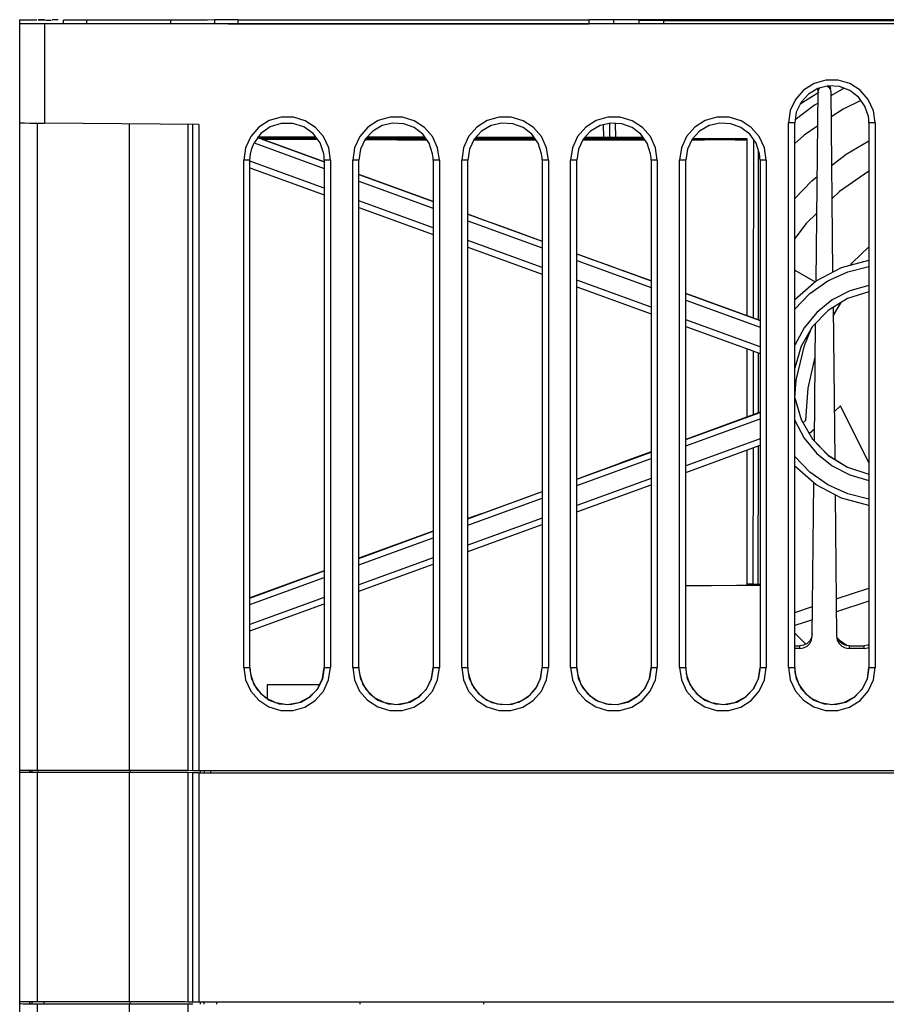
# Model space of a CAD drawing. Extents: x 0 to 420, y 0 to 297.
# Tile 28 of 34: x 184 to 209, y 225 to 253. Entities that reach past the tile are written whole.
import ezdxf

# ---------------------------------------------------------------- set-up
doc = ezdxf.new("R2010")
doc.units = 0
doc.header["$LTSCALE"] = 23.1
doc.layers.get('0').update_dxf_attribs({"linetype": 'CONTINUOUS'})

msp = doc.modelspace()

# ---------------------------------------------------------------- linework, layer by layer
at = {"color": 7, "linetype": 'CONTINUOUS'}
for p, q in [((184.138, 203.698), (184.138, 252.774)), ((184.838, 252.656), (184.838, 249.85)), ((232.438, 252.656), (184.838, 252.656)), ((185.372, 252.669), (185.372, 252.764)), ((186.035, 252.663), (186.036, 252.765)), ((188.412, 252.765), (186.036, 252.765)), ((188.412, 252.667), (188.412, 252.765)), ((189.647, 252.767), (189.647, 252.666)), ((189.901, 252.664), (190.035, 252.659)), ((190.301, 252.768), (190.301, 252.658)), ((190.301, 252.768), (200.238, 252.768)), ((190.734, 252.658), (200.238, 252.658)), ((200.238, 252.658), (200.238, 252.768)), ((224.038, 252.769), (200.938, 252.769)), ((200.938, 252.659), (200.938, 252.767)), ((201.638, 252.753), (201.638, 252.659)), ((202.338, 252.755), (202.338, 252.658)), ((202.338, 252.755), (215.988, 252.755)), ((206.716, 250.833), (206.713, 250.82)), ((207.444, 250.835), (207.066, 250.62)), ((206.729, 250.716), (206.202, 250.391)), ((206.654, 245.391), (206.713, 250.742)), ((206.711, 250.747), (206.711, 250.825)), ((207.065, 250.747), (207.121, 245.639)), ((184.635, 249.861), (184.635, 231.56)), ((189.204, 249.812), (184.838, 249.85)), ((187.239, 231.56), (187.239, 249.838)), ((188.895, 249.819), (188.895, 231.556)), ((189.029, 231.551), (189.029, 249.814)), ((189.204, 249.812), (189.204, 231.551)), ((200.635, 249.801), (200.638, 249.452)), ((200.809, 249.843), (200.813, 249.452)), ((200.988, 249.452), (200.984, 249.844)), ((205.873, 234.456), (205.873, 249.856)), ((206.048, 234.456), (206.048, 249.856)), ((208.148, 249.856), (208.148, 234.456)), ((208.323, 249.856), (208.323, 234.456)), ((190.959, 249.553), (190.766, 249.29)), ((191.81, 249.446), (190.862, 249.446)), ((192.748, 248.757), (190.862, 249.444)), ((190.862, 249.442), (192.748, 248.756)), ((192.514, 249.446), (191.81, 249.446)), ((190.766, 249.29), (192.748, 248.569)), ((191.81, 249.415), (190.942, 249.415)), ((192.538, 249.415), (191.81, 249.415)), ((204.685, 249.409), (204.562, 249.408)), ((204.685, 249.378), (204.562, 249.377)), ((204.7, 249.41), (204.685, 249.409)), ((204.7, 249.379), (204.685, 249.378)), ((204.7, 244.407), (204.7, 249.41)), ((204.881, 249.384), (204.876, 244.343)), ((205.024, 244.289), (205.029, 249.056)), ((190.473, 234.456), (190.473, 248.806)), ((190.596, 248.806), (190.473, 248.806)), ((190.648, 234.456), (190.648, 248.806)), ((192.748, 248.01), (190.648, 248.775)), ((192.748, 248.806), (192.748, 234.456)), ((192.923, 248.806), (192.923, 234.456)), ((193.553, 234.456), (193.553, 248.806)), ((193.728, 234.456), (193.728, 248.806)), ((195.828, 248.806), (195.828, 234.456)), ((196.003, 248.806), (196.003, 234.456)), ((196.633, 234.456), (196.633, 248.806)), ((196.808, 234.456), (196.808, 248.806)), ((198.908, 248.806), (198.908, 234.456)), ((199.083, 248.806), (199.083, 234.456)), ((199.713, 234.456), (199.713, 248.806)), ((199.888, 234.456), (199.888, 248.806)), ((201.988, 248.806), (201.988, 234.456)), ((202.163, 248.806), (202.163, 234.456)), ((202.793, 234.456), (202.793, 248.806)), ((202.968, 234.456), (202.968, 248.806)), ((205.068, 248.806), (205.068, 234.456)), ((205.243, 248.806), (205.243, 234.456)), ((190.648, 248.589), (192.748, 247.824)), ((195.828, 247.636), (193.728, 248.401)), ((193.728, 248.399), (195.828, 247.635)), ((193.728, 248.212), (195.828, 247.448)), ((195.828, 246.889), (193.728, 247.654)), ((193.728, 247.468), (195.828, 246.703)), ((197.113, 247.168), (196.808, 247.28)), ((196.808, 247.278), (198.908, 246.514)), ((196.808, 247.091), (198.908, 246.327)), ((198.908, 245.768), (196.808, 246.533)), ((196.808, 246.347), (198.908, 245.582)), ((199.888, 246.157), (201.988, 245.393)), ((199.888, 245.97), (201.988, 245.206)), ((207.368, 245.77), (208.148, 245.974)), ((207.368, 245.768), (208.148, 245.972)), ((201.988, 245.394), (201.18, 245.688)), ((206.048, 245.696), (206.623, 245.364)), ((201.988, 244.647), (199.888, 245.412)), ((199.888, 245.226), (201.988, 244.461)), ((205.068, 244.273), (202.968, 245.038)), ((202.968, 245.036), (205.068, 244.272)), ((202.968, 244.849), (205.068, 244.085)), ((206.065, 244.878), (206.048, 244.888)), ((207.134, 244.394), (207.353, 244.775)), ((207.352, 244.775), (207.134, 244.419)), ((207.132, 244.639), (207.179, 240.347)), ((205.068, 243.526), (202.968, 244.291)), ((206.603, 240.862), (206.64, 244.19)), ((202.968, 244.105), (205.068, 243.34)), ((204.7, 241.541), (204.7, 243.474)), ((204.875, 243.411), (204.873, 241.603)), ((205.021, 241.657), (205.023, 243.357)), ((206.228, 243.547), (206.048, 242.934)), ((206.052, 242.081), (206.092, 242.583)), ((205.068, 241.674), (202.968, 240.91)), ((202.968, 240.908), (205.068, 241.673)), ((207.347, 241.854), (207.164, 241.692)), ((208.148, 240.242), (207.347, 241.854)), ((202.968, 240.722), (205.068, 241.486)), ((206.28, 241.378), (206.363, 241.451)), ((206.607, 241.199), (206.46, 241.07)), ((205.068, 240.927), (202.968, 240.163)), ((199.888, 239.787), (201.988, 240.552)), ((201.988, 240.553), (201.133, 240.242)), ((202.968, 239.977), (205.068, 240.742)), ((204.7, 236.776), (204.7, 240.608)), ((204.872, 240.67), (204.868, 236.815)), ((205.016, 236.814), (205.02, 240.724)), ((199.888, 239.601), (201.988, 240.365)), ((201.988, 239.806), (199.888, 239.042)), ((196.808, 238.666), (198.908, 239.431)), ((198.325, 239.22), (198.908, 239.432)), ((199.888, 238.856), (201.988, 239.621)), ((206.542, 235.341), (206.59, 239.679)), ((196.808, 238.48), (198.908, 239.244)), ((207.19, 239.339), (207.234, 235.341)), ((197.186, 238.805), (196.808, 238.668)), ((198.908, 238.685), (196.808, 237.921)), ((195.828, 238.311), (193.728, 237.547)), ((193.728, 237.545), (195.828, 238.31)), ((196.808, 237.735), (198.908, 238.5)), ((193.728, 237.359), (195.828, 238.123)), ((195.828, 237.564), (193.728, 236.8)), ((192.748, 237.19), (190.648, 236.426)), ((190.648, 236.424), (192.748, 237.189)), ((193.728, 236.614), (195.828, 237.379)), ((190.648, 236.238), (192.748, 237.002)), ((204.877, 236.812), (204.7, 236.814)), ((204.932, 236.806), (204.7, 236.805)), ((205.068, 236.807), (204.932, 236.806)), ((207.222, 236.399), (208.148, 236.702)), ((192.748, 236.443), (190.648, 235.679)), ((190.648, 235.493), (192.748, 236.258)), ((206.048, 236.015), (206.551, 236.18)), ((208.148, 236.333), (207.226, 236.032)), ((206.547, 235.81), (206.048, 235.647)), ((206.36, 235.12), (206.048, 235.426)), ((206.542, 235.419), (206.523, 235.311)), ((206.048, 235.073), (206.192, 235.073)), ((206.192, 234.995), (206.048, 234.995)), ((206.192, 234.995), (206.192, 235.073)), ((207.584, 235.073), (207.584, 234.995)), ((207.584, 235.073), (208.012, 235.073)), ((208.012, 234.995), (207.584, 234.995)), ((208.012, 234.995), (208.012, 235.073)), ((191.138, 233.972), (191.134, 233.58)), ((184.138, 231.561), (184.162, 231.561)), ((184.418, 231.538), (184.418, 231.491)), ((184.488, 231.538), (184.418, 231.538)), ((184.479, 231.56), (184.635, 231.56)), ((184.635, 231.49), (184.479, 231.49)), ((184.488, 231.491), (184.488, 231.561)), ((184.635, 231.56), (187.253, 231.56)), ((184.635, 231.49), (184.635, 225.015)), ((187.239, 231.49), (184.635, 231.49)), ((184.654, 231.561), (184.654, 231.491)), ((187.239, 225.015), (187.239, 231.49)), ((187.257, 231.49), (187.257, 231.56)), ((188.895, 231.486), (188.82, 231.487)), ((188.895, 231.556), (189.029, 231.551)), ((188.895, 231.486), (188.895, 225.011)), ((189.029, 231.481), (188.895, 231.486)), ((189.029, 225.006), (189.029, 231.481)), ((189.045, 231.481), (189.029, 231.481)), ((189.138, 231.481), (189.045, 231.481)), ((189.204, 231.481), (189.138, 231.481)), ((189.204, 231.551), (228.137, 231.551)), ((189.204, 231.481), (189.204, 225.006)), ((189.204, 231.481), (228.137, 231.481)), ((189.244, 231.556), (189.244, 231.486)), ((189.361, 231.482), (189.361, 231.552)), ((189.536, 231.552), (189.536, 231.481)), ((184.138, 225.016), (184.162, 225.016)), ((184.418, 224.956), (184.406, 224.956)), ((184.418, 225.015), (184.418, 224.956)), ((184.418, 225), (184.432, 224.96)), ((184.479, 225.015), (184.635, 225.015)), ((184.635, 224.945), (184.479, 224.945)), ((184.488, 224.949), (184.488, 225.016)), ((184.635, 225.015), (187.239, 225.015)), ((184.635, 224.945), (184.635, 204.018)), ((187.239, 224.945), (184.635, 224.945)), ((184.819, 225.016), (184.819, 224.946)), ((187.239, 204.024), (187.239, 224.945)), ((187.257, 224.945), (187.257, 225.015)), ((188.895, 224.941), (188.82, 224.942)), ((188.895, 225.011), (189.029, 225.006)), ((188.895, 224.941), (188.895, 204.103)), ((189.029, 224.936), (188.895, 224.941)), ((189.204, 225.006), (228.137, 225.006)), ((189.244, 225.011), (189.244, 224.941)), ((189.352, 224.937), (189.352, 225.007)), ((189.702, 225.007), (189.702, 224.936)), ((193.763, 224.936), (193.763, 225.007)), ((197.263, 224.936), (197.263, 225.007))]:
    msp.add_line(p, q, dxfattribs=at)
for points in [[(184.138, 252.774), (184.172, 252.774), (184.272, 252.775), (184.426, 252.775), (184.621, 252.775)], [(184.838, 252.656), (184.621, 252.656), (184.426, 252.656), (184.272, 252.656), (184.172, 252.657), (184.138, 252.657)], [(184.838, 252.77), (184.77, 252.77), (184.714, 252.77), (184.676, 252.77), (184.663, 252.77)], [(184.663, 252.767), (184.692, 252.767), (184.772, 252.767), (184.89, 252.766), (185.031, 252.766)], [(185.223, 252.77), (185.189, 252.77), (185.128, 252.77), (185.052, 252.77)], [(186.036, 252.765), (185.828, 252.765), (185.643, 252.765), (185.498, 252.764), (185.405, 252.764), (185.372, 252.764)], [(189.647, 252.767), (189.45, 252.766), (189.163, 252.766), (188.809, 252.765), (188.412, 252.765)], [(188.503, 252.667), (188.854, 252.667), (189.182, 252.667), (189.466, 252.666), (189.69, 252.666), (189.838, 252.665), (189.901, 252.664)], [(190.301, 252.768), (190.092, 252.768), (189.904, 252.768), (189.751, 252.767), (189.647, 252.767)], [(190.035, 252.659), (190.078, 252.659), (190.181, 252.659), (190.334, 252.658), (190.524, 252.658), (190.734, 252.658)], [(200.938, 252.767), (200.903, 252.767), (200.804, 252.767), (200.649, 252.768), (200.455, 252.768), (200.238, 252.768)], [(202.338, 252.755), (202.121, 252.754), (201.926, 252.754), (201.772, 252.754), (201.672, 252.754), (201.638, 252.753)], [(208.323, 249.856), (208.273, 250.202), (208.128, 250.519), (207.901, 250.781), (207.61, 250.968), (207.276, 251.068), (206.929, 251.069), (206.594, 250.973), (206.301, 250.786), (206.07, 250.523), (205.923, 250.204), (205.873, 249.856)], [(208.132, 250.035), (208.035, 250.33), (207.855, 250.584), (207.609, 250.773), (207.318, 250.883), (207.008, 250.902), (206.706, 250.83), (206.438, 250.673), (206.228, 250.444), (206.094, 250.164), (206.048, 249.856)], [(206.713, 250.742), (206.729, 250.814), (206.747, 250.84)], [(206.975, 250.894), (207.012, 250.87), (207.051, 250.814), (207.065, 250.747)], [(207.065, 250.825), (207.051, 250.891), (207.045, 250.9)], [(206.71, 250.418), (206.604, 250.358), (206.061, 249.944)], [(207.919, 250.494), (207.418, 250.248), (207.073, 250.017)], [(192.923, 248.806), (192.873, 249.152), (192.728, 249.469), (192.501, 249.731), (192.21, 249.918), (191.876, 250.018), (191.529, 250.019), (191.194, 249.923), (190.901, 249.736), (190.67, 249.473), (190.523, 249.154), (190.473, 248.806)], [(196.003, 248.806), (195.953, 249.152), (195.808, 249.469), (195.581, 249.731), (195.29, 249.918), (194.956, 250.018), (194.609, 250.019), (194.274, 249.923), (193.981, 249.736), (193.75, 249.473), (193.603, 249.154), (193.553, 248.806)], [(199.083, 248.806), (199.033, 249.152), (198.888, 249.469), (198.661, 249.731), (198.37, 249.918), (198.036, 250.018), (197.689, 250.019), (197.354, 249.923), (197.061, 249.736), (196.83, 249.473), (196.683, 249.154), (196.633, 248.806)], [(202.163, 248.806), (202.113, 249.152), (201.968, 249.469), (201.741, 249.731), (201.45, 249.918), (201.116, 250.018), (200.769, 250.019), (200.434, 249.923), (200.141, 249.736), (199.91, 249.473), (199.763, 249.154), (199.713, 248.806)], [(205.243, 248.806), (205.193, 249.152), (205.048, 249.469), (204.821, 249.731), (204.53, 249.918), (204.196, 250.018), (203.849, 250.019), (203.514, 249.923), (203.221, 249.736), (202.99, 249.473), (202.843, 249.154), (202.793, 248.806)], [(208.148, 249.856), (208.146, 249.916), (208.141, 249.976), (208.132, 250.035)], [(184.138, 249.857), (184.172, 249.857), (184.272, 249.855), (184.426, 249.854), (184.621, 249.852), (184.838, 249.85)], [(192.732, 248.985), (192.628, 249.294), (192.434, 249.555), (192.169, 249.745), (191.859, 249.844), (191.533, 249.843), (191.223, 249.743), (190.959, 249.553)], [(195.812, 248.985), (195.715, 249.28), (195.535, 249.534), (195.289, 249.723), (194.998, 249.833), (194.688, 249.852), (194.386, 249.78), (194.118, 249.623), (193.908, 249.394), (193.774, 249.114), (193.728, 248.806)], [(198.892, 248.985), (198.795, 249.28), (198.615, 249.534), (198.369, 249.723), (198.078, 249.833), (197.768, 249.852), (197.466, 249.78), (197.198, 249.623), (196.988, 249.394), (196.854, 249.114), (196.808, 248.806)], [(201.972, 248.985), (201.875, 249.28), (201.695, 249.534), (201.449, 249.723), (201.158, 249.833), (200.848, 249.852), (200.546, 249.78), (200.278, 249.623), (200.068, 249.394), (199.934, 249.114), (199.888, 248.806)], [(205.052, 248.985), (204.955, 249.28), (204.775, 249.534), (204.529, 249.723), (204.238, 249.833), (203.928, 249.852), (203.626, 249.78), (203.358, 249.623), (203.148, 249.394), (203.014, 249.114), (202.968, 248.806)], [(206.048, 249.856), (206.034, 249.856), (205.996, 249.856), (205.94, 249.856), (205.873, 249.856)], [(206.703, 249.77), (206.312, 249.509), (206.048, 249.278)], [(208.323, 249.856), (208.256, 249.856), (208.199, 249.856), (208.161, 249.856), (208.148, 249.856)], [(190.862, 249.468), (191.386, 249.468), (192.192, 249.468), (192.499, 249.467)], [(193.954, 249.445), (194.234, 249.446), (194.641, 249.447), (195.15, 249.449), (195.595, 249.45)], [(193.974, 249.466), (194.38, 249.466), (194.978, 249.464), (195.488, 249.463), (195.585, 249.463)], [(197.04, 249.451), (197.936, 249.452), (198.673, 249.452)], [(200.121, 249.452), (200.364, 249.452), (201.143, 249.451), (201.754, 249.451)], [(190.648, 248.806), (190.661, 248.973), (190.701, 249.136), (190.766, 249.29)], [(190.881, 249.437), (191.386, 249.437), (192.192, 249.437), (192.522, 249.436)], [(190.966, 249.406), (191.385, 249.406), (192.191, 249.405), (192.545, 249.405)], [(192.561, 249.384), (191.81, 249.384), (191.027, 249.384)], [(195.651, 249.371), (195.379, 249.371), (194.815, 249.372), (194.348, 249.374), (193.989, 249.375), (193.899, 249.376)], [(193.902, 249.382), (193.936, 249.382), (194.234, 249.384), (194.641, 249.385), (195.15, 249.387), (195.638, 249.388)], [(193.917, 249.404), (194.379, 249.403), (194.978, 249.402), (195.487, 249.401), (195.629, 249.4)], [(193.925, 249.413), (194.234, 249.415), (194.641, 249.416), (195.15, 249.418), (195.617, 249.419)], [(193.945, 249.435), (194.38, 249.434), (194.979, 249.433), (195.488, 249.432), (195.607, 249.432)], [(198.732, 249.368), (198.325, 249.368), (197.516, 249.369), (196.976, 249.369)], [(196.985, 249.389), (197.157, 249.389), (197.936, 249.39), (198.717, 249.39)], [(198.71, 249.399), (198.325, 249.399), (197.516, 249.4), (196.993, 249.4)], [(197.012, 249.42), (197.157, 249.42), (197.936, 249.421), (198.695, 249.421)], [(198.688, 249.43), (198.325, 249.43), (197.516, 249.431), (197.022, 249.431)], [(201.811, 249.369), (201.567, 249.369), (200.794, 249.369), (200.055, 249.368)], [(200.066, 249.39), (200.364, 249.39), (201.143, 249.389), (201.798, 249.389)], [(201.789, 249.4), (201.567, 249.4), (200.794, 249.4), (200.072, 249.399)], [(200.092, 249.421), (200.364, 249.421), (201.143, 249.42), (201.776, 249.42)], [(201.767, 249.431), (201.567, 249.431), (200.794, 249.431), (200.101, 249.43)], [(204.562, 249.377), (204.318, 249.375), (203.96, 249.374), (203.494, 249.372), (203.137, 249.372)], [(203.144, 249.387), (203.66, 249.385), (204.069, 249.384), (204.368, 249.382), (204.551, 249.381), (204.613, 249.379)], [(204.562, 249.408), (204.318, 249.406), (203.96, 249.405), (203.494, 249.403), (203.156, 249.403)], [(203.169, 249.418), (203.66, 249.416), (204.069, 249.415), (204.368, 249.413), (204.551, 249.412), (204.613, 249.41)], [(204.613, 249.412), (204.685, 249.411), (204.7, 249.41)], [(204.613, 249.381), (204.685, 249.38), (204.7, 249.379)], [(207.088, 248.653), (207.501, 248.976), (208.148, 249.349)], [(192.748, 248.806), (192.746, 248.866), (192.741, 248.926), (192.732, 248.985)], [(195.828, 248.806), (195.826, 248.866), (195.821, 248.926), (195.812, 248.985)], [(198.908, 248.806), (198.906, 248.866), (198.901, 248.926), (198.892, 248.985)], [(201.988, 248.806), (201.986, 248.866), (201.981, 248.926), (201.972, 248.985)], [(205.068, 248.806), (205.066, 248.866), (205.061, 248.926), (205.052, 248.985)], [(190.648, 248.806), (190.634, 248.806), (190.596, 248.806)], [(192.923, 248.806), (192.856, 248.806), (192.799, 248.806), (192.761, 248.806), (192.748, 248.806)], [(193.728, 248.806), (193.714, 248.806), (193.676, 248.806), (193.62, 248.806), (193.553, 248.806)], [(196.003, 248.806), (195.936, 248.806), (195.879, 248.806), (195.841, 248.806), (195.828, 248.806)], [(196.808, 248.806), (196.794, 248.806), (196.756, 248.806), (196.7, 248.806), (196.633, 248.806)], [(199.083, 248.806), (199.016, 248.806), (198.959, 248.806), (198.921, 248.806), (198.908, 248.806)], [(199.888, 248.806), (199.874, 248.806), (199.836, 248.806), (199.78, 248.806), (199.713, 248.806)], [(202.163, 248.806), (202.096, 248.806), (202.039, 248.806), (202.001, 248.806), (201.988, 248.806)], [(202.968, 248.806), (202.954, 248.806), (202.916, 248.806), (202.86, 248.806), (202.793, 248.806)], [(205.243, 248.806), (205.176, 248.806), (205.119, 248.806), (205.081, 248.806), (205.068, 248.806)], [(206.048, 247.722), (206.528, 248.217), (206.687, 248.341)], [(208.148, 248.494), (207.315, 247.919), (207.098, 247.711)], [(206.675, 247.306), (206.369, 247.013), (206.048, 246.587)], [(197.113, 247.168), (197.699, 246.955), (198.299, 246.736), (198.908, 246.515)], [(199.888, 246.158), (200.325, 245.999), (200.757, 245.842), (201.18, 245.688)], [(207.623, 245.836), (207.681, 245.912), (208.148, 246.354)], [(206.048, 244.591), (206.479, 245.035), (206.984, 245.391), (207.547, 245.647), (208.148, 245.795)], [(206.048, 244.862), (206.655, 245.393), (207.368, 245.77)], [(206.048, 244.861), (206.655, 245.391), (207.368, 245.768)], [(208.148, 245.263), (207.607, 245.11), (207.108, 244.851), (206.671, 244.499), (206.312, 244.066), (206.048, 243.57)], [(208.148, 245.085), (207.539, 244.891), (206.996, 244.555), (206.55, 244.098), (206.228, 243.547)], [(206.092, 242.583), (206.327, 243.568), (206.537, 244.075)], [(206.363, 241.451), (206.43, 242.359), (206.63, 243.237)], [(206.048, 242.081), (206.228, 241.468), (206.55, 240.917), (206.996, 240.46), (207.539, 240.124), (208.148, 239.929)], [(206.048, 242.079), (206.228, 241.467), (206.55, 240.915), (206.996, 240.458), (207.539, 240.122), (208.148, 239.928)], [(206.048, 241.442), (206.312, 240.947), (206.671, 240.514), (207.108, 240.161), (207.607, 239.903), (208.148, 239.749)], [(208.148, 239.218), (207.547, 239.365), (206.984, 239.621), (206.479, 239.978), (206.048, 240.421)], [(199.888, 239.788), (200.309, 239.942), (200.724, 240.093), (201.133, 240.242)], [(208.148, 239.041), (207.368, 239.245), (206.655, 239.622), (206.048, 240.152)], [(197.186, 238.805), (197.749, 239.01), (198.325, 239.22)], [(205.068, 236.776), (204.932, 236.775), (204.404, 236.773), (203.692, 236.771), (202.968, 236.769)], [(204.977, 236.779), (204.877, 236.781), (204.7, 236.783)], [(206.192, 234.995), (206.299, 235.012), (206.396, 235.061), (206.473, 235.137), (206.523, 235.234), (206.542, 235.341)], [(206.523, 235.311), (206.473, 235.215), (206.396, 235.139), (206.299, 235.09), (206.192, 235.073)], [(207.234, 235.341), (207.252, 235.234), (207.302, 235.137), (207.379, 235.061), (207.476, 235.012), (207.584, 234.995)], [(207.584, 235.073), (207.476, 235.09), (207.379, 235.139), (207.302, 235.215), (207.252, 235.311)], [(207.276, 235.266), (207.315, 235.228), (207.527, 235.082)], [(208.148, 235.104), (208.119, 235.09), (208.012, 235.073)], [(208.012, 234.995), (208.119, 235.012), (208.148, 235.026)], [(190.473, 234.456), (190.523, 234.11), (190.668, 233.793), (190.894, 233.531), (191.185, 233.343), (191.519, 233.244), (191.867, 233.243), (192.201, 233.339), (192.495, 233.526), (192.725, 233.789), (192.872, 234.108), (192.923, 234.456)], [(190.473, 234.456), (190.54, 234.456), (190.596, 234.456), (190.634, 234.456), (190.648, 234.456)], [(192.748, 234.458), (192.695, 234.131), (192.545, 233.838), (192.315, 233.609), (192.026, 233.461), (191.702, 233.408), (191.378, 233.458), (191.086, 233.604), (190.853, 233.834), (190.7, 234.129), (190.648, 234.458)], [(190.648, 234.456), (190.649, 234.396), (190.655, 234.337), (190.663, 234.277)], [(190.663, 234.277), (190.761, 233.982), (190.941, 233.729), (191.187, 233.539), (191.477, 233.43), (191.788, 233.41), (192.09, 233.482), (192.358, 233.64), (192.568, 233.869), (192.702, 234.149), (192.748, 234.456)], [(192.748, 234.456), (192.761, 234.456), (192.799, 234.456), (192.856, 234.456), (192.923, 234.456)], [(193.553, 234.456), (193.603, 234.11), (193.748, 233.793), (193.974, 233.531), (194.265, 233.343), (194.599, 233.244), (194.947, 233.243), (195.281, 233.339), (195.575, 233.526), (195.805, 233.789), (195.952, 234.108), (196.003, 234.456)], [(193.553, 234.456), (193.62, 234.456), (193.676, 234.456), (193.714, 234.456), (193.728, 234.456)], [(195.828, 234.458), (195.775, 234.131), (195.625, 233.838), (195.395, 233.609), (195.106, 233.461), (194.782, 233.408), (194.458, 233.458), (194.166, 233.604), (193.933, 233.834), (193.78, 234.129), (193.728, 234.458)], [(193.728, 234.456), (193.729, 234.396), (193.735, 234.337), (193.743, 234.277)], [(193.743, 234.277), (193.841, 233.982), (194.021, 233.729), (194.267, 233.539), (194.557, 233.43), (194.868, 233.41), (195.17, 233.482), (195.438, 233.64), (195.648, 233.869), (195.782, 234.149), (195.828, 234.456)], [(195.828, 234.456), (195.841, 234.456), (195.879, 234.456), (195.936, 234.456), (196.003, 234.456)], [(196.633, 234.456), (196.683, 234.11), (196.828, 233.793), (197.054, 233.531), (197.345, 233.343), (197.679, 233.244), (198.027, 233.243), (198.361, 233.339), (198.655, 233.526), (198.885, 233.789), (199.032, 234.108), (199.083, 234.456)], [(196.633, 234.456), (196.7, 234.456), (196.756, 234.456), (196.794, 234.456), (196.808, 234.456)], [(197.233, 233.614), (197.005, 233.846), (196.858, 234.137), (196.808, 234.458)], [(196.808, 234.456), (196.809, 234.396), (196.815, 234.337), (196.823, 234.277)], [(196.823, 234.277), (196.921, 233.982), (197.101, 233.729), (197.347, 233.539), (197.637, 233.43), (197.948, 233.41), (198.25, 233.482), (198.518, 233.64), (198.728, 233.869), (198.862, 234.149), (198.908, 234.456)], [(197.233, 233.614), (197.49, 233.474), (197.772, 233.411), (198.06, 233.427), (198.335, 233.522), (198.571, 233.687), (198.754, 233.91), (198.869, 234.173), (198.908, 234.457)], [(198.908, 234.456), (198.921, 234.456), (198.959, 234.456), (199.016, 234.456), (199.083, 234.456)], [(199.713, 234.456), (199.763, 234.11), (199.908, 233.793), (200.134, 233.531), (200.425, 233.343), (200.759, 233.244), (201.107, 233.243), (201.441, 233.339), (201.735, 233.526), (201.965, 233.789), (202.112, 234.108), (202.163, 234.456)], [(199.713, 234.456), (199.78, 234.456), (199.836, 234.456), (199.874, 234.456), (199.888, 234.456)], [(199.888, 234.457), (199.93, 234.162), (200.053, 233.893), (200.244, 233.669), (200.492, 233.507), (200.772, 233.421), (201.071, 233.416)], [(199.888, 234.456), (199.889, 234.396), (199.895, 234.337), (199.903, 234.277)], [(199.903, 234.277), (200.001, 233.982), (200.181, 233.729), (200.427, 233.539), (200.717, 233.43), (201.028, 233.41), (201.33, 233.482), (201.598, 233.64), (201.808, 233.869), (201.942, 234.149), (201.988, 234.456)], [(201.988, 234.458), (201.944, 234.158), (201.817, 233.884), (201.618, 233.658), (201.363, 233.498), (201.071, 233.416)], [(201.988, 234.456), (202.001, 234.456), (202.039, 234.456), (202.096, 234.456), (202.163, 234.456)], [(202.793, 234.456), (202.843, 234.11), (202.988, 233.793), (203.214, 233.531), (203.505, 233.343), (203.839, 233.244), (204.187, 233.243), (204.521, 233.339), (204.815, 233.526), (205.045, 233.789), (205.192, 234.108), (205.243, 234.456)], [(202.793, 234.456), (202.86, 234.456), (202.916, 234.456), (202.954, 234.456), (202.968, 234.456)], [(205.068, 234.458), (205.015, 234.131), (204.865, 233.838), (204.635, 233.609), (204.346, 233.461), (204.022, 233.408), (203.698, 233.458), (203.406, 233.604), (203.173, 233.834), (203.02, 234.129), (202.968, 234.458)], [(202.968, 234.456), (202.969, 234.396), (202.975, 234.337), (202.983, 234.277)], [(202.983, 234.277), (203.081, 233.982), (203.261, 233.729), (203.507, 233.539), (203.797, 233.43), (204.108, 233.41), (204.41, 233.482), (204.678, 233.64), (204.888, 233.869), (205.022, 234.149), (205.068, 234.456)], [(205.068, 234.456), (205.081, 234.456), (205.119, 234.456), (205.176, 234.456), (205.243, 234.456)], [(205.873, 234.456), (205.923, 234.11), (206.068, 233.793), (206.294, 233.531), (206.585, 233.343), (206.919, 233.244), (207.267, 233.243), (207.601, 233.339), (207.895, 233.526), (208.125, 233.789), (208.272, 234.108), (208.323, 234.456)], [(205.873, 234.456), (205.94, 234.456), (205.996, 234.456), (206.034, 234.456), (206.048, 234.456)], [(208.148, 234.458), (208.095, 234.131), (207.945, 233.838), (207.715, 233.609), (207.426, 233.461), (207.102, 233.408), (206.778, 233.458), (206.486, 233.604), (206.253, 233.834), (206.1, 234.129), (206.048, 234.458)], [(206.048, 234.456), (206.049, 234.396), (206.055, 234.337), (206.063, 234.277)], [(206.063, 234.277), (206.161, 233.982), (206.341, 233.729), (206.587, 233.539), (206.877, 233.43), (207.188, 233.41), (207.49, 233.482), (207.758, 233.64), (207.968, 233.869), (208.102, 234.149), (208.148, 234.456)], [(208.148, 234.456), (208.161, 234.456), (208.199, 234.456), (208.256, 234.456), (208.323, 234.456)], [(192.613, 233.971), (192.527, 233.971), (192.286, 233.971), (192.016, 233.97), (191.746, 233.971), (191.503, 233.971), (191.309, 233.971), (191.182, 233.972), (191.138, 233.972)], [(184.232, 231.49), (184.162, 231.491), (184.138, 231.491)], [(184.162, 231.561), (184.232, 231.56), (184.341, 231.56), (184.479, 231.56)], [(184.479, 231.49), (184.341, 231.49), (184.232, 231.49)], [(188.82, 231.487), (188.647, 231.488), (188.384, 231.489), (188.049, 231.489), (187.66, 231.49), (187.239, 231.49)], [(187.253, 231.56), (187.66, 231.56), (188.049, 231.559), (188.384, 231.559), (188.647, 231.558), (188.82, 231.557), (188.895, 231.556)], [(189.029, 231.551), (189.045, 231.551), (189.083, 231.551), (189.138, 231.551), (189.204, 231.551)], [(184.232, 224.945), (184.162, 224.946), (184.138, 224.946)], [(184.162, 225.016), (184.232, 225.015), (184.341, 225.015), (184.479, 225.015)], [(184.479, 224.945), (184.341, 224.945), (184.232, 224.945)], [(187.239, 225.015), (187.66, 225.015), (188.049, 225.014), (188.384, 225.014), (188.647, 225.013), (188.82, 225.012), (188.895, 225.011)], [(188.82, 224.942), (188.647, 224.943), (188.384, 224.944), (188.049, 224.944), (187.66, 224.945), (187.239, 224.945)], [(189.029, 225.006), (189.045, 225.006), (189.083, 225.006), (189.138, 225.006), (189.204, 225.006)]]:
    msp.add_lwpolyline(points, dxfattribs=at)

doc.saveas('drawing.dxf')
